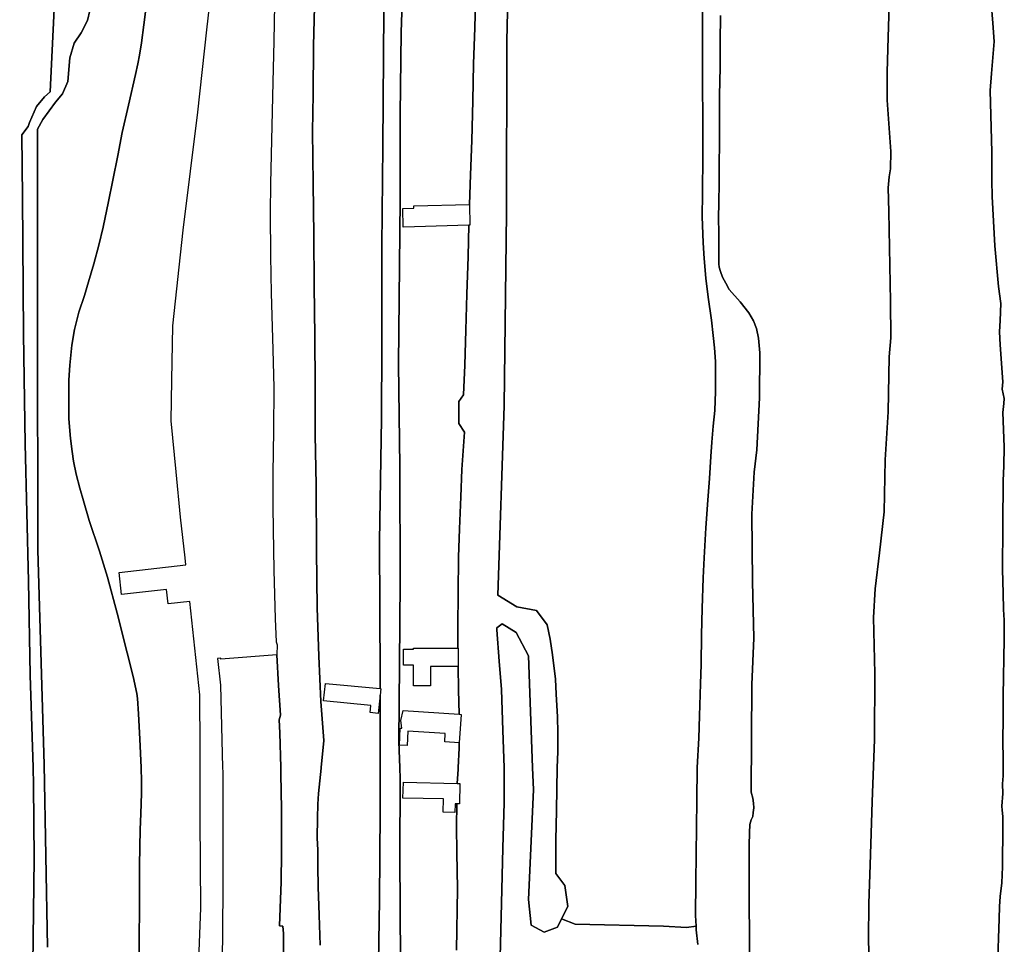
# Model space of a CAD drawing. Extents: x 130820 to 136569, y 465030 to 468172.
# Tile 33 of 41: x 135621 to 135831, y 466962 to 467159. Entities that reach past the tile are written whole.
import ezdxf

# ---------------------------------------------------------------- set-up
doc = ezdxf.new("R2010")
doc.units = 0
for name, color, linetype in [('B-XX-GR-GRAS-GV', 8, 'Continuous'), ('B-XX-OG-TERREIN_ERF-GV', 8, 'Continuous'), ('B-XX-OG-WATER-GV', 8, 'Continuous'), ('B-XX-VH-VERHARDING_GESLOTEN-GV', 8, 'Continuous'), ('B-XX-VH-VERHARDING_OPEN-GV', 8, 'Continuous')]:
    doc.layers.add(name, color=color, linetype=linetype)

msp = doc.modelspace()

# ---------------------------------------------------------------- linework, layer by layer
at = {"layer": 'B-XX-GR-GRAS-GV'}
for points in [[(135725.026, 467160.498), (135724.911, 467154.322), (135724.937, 467146.871), (135724.913, 467139.22), (135724.869, 467132.519), (135724.817, 467117.845), (135724.344, 467076.859), (135722.998, 467036.584), (135727.018, 467034.141), (135731.219, 467033.377), (135733.484, 467030.312), (135734.14, 467027.289), (135734.593, 467023.91), (135735.21, 467018.78), (135735.389, 467015.578), (135735.633, 467010.75), (135735.711, 467007.375), (135735.76, 467003.373), (135735.566, 467000), (135735.451, 466990.919), (135735.323, 466984.615), (135735.306, 466980.087), (135735.299, 466977.538), (135737.229, 466974.937), (135737.84, 466970.464), (135736.535, 466967.856), (135739.429, 466966.769), (135758.157, 466966.349), (135763.079, 466966.049), (135765.083, 466966.35), (135764.974, 466968.603), (135765.021, 466975.756), (135765.185, 466987.337), (135765.243, 466993.041), (135765.349, 467000), (135765.69, 467006.216), (135765.82, 467010.967), (135766.014, 467017.768), (135766.141, 467021.917), (135766.257, 467028.192), (135766.393, 467033.818), (135766.61, 467040.269), (135766.788, 467044.568), (135767.154, 467050.892), (135767.617, 467056.79), (135767.971, 467061.364), (135768.252, 467066.063), (135768.446, 467069.088), (135768.743, 467072.486), (135769.04, 467075.81), (135769.241, 467079.885), (135769.211, 467082.911), (135769.182, 467086.237), (135769.001, 467089.138), (135768.718, 467091.741), (135768.389, 467094.993), (135767.646, 467099.899), (135767.172, 467103.929), (135766.799, 467108.132), (135766.595, 467111.459), (135766.406, 467117.061), (135766.487, 467121.837), (135766.491, 467130.089), (135766.489, 467137.516), (135766.439, 467145.267), (135766.481, 467151.718), (135766.423, 467158.221), (135766.413, 467164.622)], [(135827.768, 467162.447), (135828.115, 467158.058), (135828.402, 467154.211), (135827.828, 467147.42), (135827.554, 467143.812), (135827.883, 467130.707), (135827.871, 467124.698), (135827.935, 467121.298), (135828.528, 467110.833), (135829.296, 467102.191), (135829.781, 467098.581), (135829.69, 467094.959), (135829.492, 467092.572), (135829.686, 467089.809), (135830.217, 467081.911), (135830.1, 467080.363), (135830.519, 467078.409), (135830.439, 467077.308), (135830.226, 467075.428), (135830.536, 467068.113), (135830.431, 467064.075), (135830.285, 467060.871), (135830.274, 467057.262), (135830.253, 467055.22), (135830.225, 467053.137), (135830.204, 467051.261), (135830.186, 467042.102), (135830.322, 467037.016), (135830.381, 467033.57), (135830.495, 467031.29), (135830.528, 467027.248), (135830.302, 467015.259), (135830.276, 467010.243), (135830.251, 467006.054), (135830.308, 467001.451), (135830.269, 466998.264), (135830.141, 466996.536), (135830.215, 466994.496), (135830.028, 466991.794), (135830.115, 466990.928), (135830.258, 466989.643), (135830.21, 466987.598), (135830.171, 466978.903), (135830.009, 466975.545), (135829.664, 466972.624), (135829.48, 466970.487), (135829.413, 466967.887), (135829.065, 466957.546)], [(135801.835, 466957.869), (135801.714, 466963.648), (135801.736, 466971.137), (135802.048, 466979.34), (135802.501, 466992.757), (135802.963, 467005.954), (135803.053, 467019.989), (135802.738, 467031.867), (135803.142, 467037.996), (135804.031, 467045.631), (135805.009, 467054.319), (135805.242, 467065.375), (135805.866, 467075.554), (135806.11, 467087.22), (135806.446, 467091.234), (135806.373, 467099.014), (135806.009, 467118.072), (135805.881, 467123.086), (135806.105, 467125.468), (135806.345, 467127.149), (135806.471, 467130.838), (135805.679, 467141.729), (135805.693, 467147.663), (135805.861, 467155.126), (135806.07, 467161.822)], [(135770.258, 467159.696), (135770.222, 467154.145), (135770.187, 467148.694), (135770.074, 467142.819), (135770.086, 467136.867), (135770.032, 467132.366), (135770.005, 467128.29), (135770.002, 467123.914), (135769.953, 467120.214), (135769.879, 467116.464), (135769.936, 467113.788), (135769.913, 467110.237), (135769.927, 467108.512), (135769.892, 467106.986), (135770.013, 467106.285), (135770.257, 467105.359), (135770.699, 467104.131), (135771.391, 467102.901), (135772.132, 467101.495), (135774.483, 467098.914), (135776.321, 467096.556), (135777.3, 467094.898), (135777.919, 467093.24), (135778.359, 467091.222), (135778.658, 467088.046), (135778.539, 467078.516), (135778.019, 467067.448), (135777.42, 467062.753), (135776.92, 467053.843), (135777.04, 467039.498), (135777.358, 467027.507), (135776.931, 467017.633), (135776.784, 466994.802), (135777.143, 466993.529), (135777.301, 466992.429), (135777.333, 466991.455), (135777.241, 466990.429), (135777.122, 466989.627), (135776.778, 466988.874), (135776.535, 466987.921), (135776.423, 466986.12), (135776.342, 466983.544), (135776.353, 466971.988), (135776.44, 466963.534), (135776.439, 466960.358)]]:
    msp.add_lwpolyline(points, dxfattribs=at)
at = {"layer": 'B-XX-OG-TERREIN_ERF-GV'}
for points in [[(135703.129, 467175.669), (135702.489, 467156.089), (135702.271, 467138.742), (135702.224, 467120.585), (135701.934, 467085.696), (135702.169, 467063.912), (135702.231, 467039.585), (135702.15, 467021.951), (135701.96, 467005.439), (135702.155, 467000), (135702.24, 466997.623), (135702.185, 466981.256), (135702.316, 466958.834)], [(135659.125, 466949.996), (135659.907, 466970.155), (135659.815, 466989.07), (135659.819, 467000), (135659.821, 467004.198), (135659.717, 467015.441), (135657.602, 467035.269), (135652.978, 467034.765), (135652.613, 467037.85), (135643.12, 467036.775), (135642.589, 467041.463), (135656.774, 467043.026), (135656.612, 467044.546), (135655.602, 467053.196), (135654.668, 467062.837), (135653.658, 467073.652), (135653.78, 467082.25), (135654.012, 467093.848), (135656.196, 467114.13), (135659.27, 467139.213), (135661.191, 467156.673), (135663.023, 467172.825)], [(135629.022, 467165.624), (135627.971, 467143.477), (135626.724, 467142.429), (135625.041, 467140.373), (135623.562, 467136.983), (135623.277, 467136.147), (135621.95, 467134.366), (135622.071, 467121.161), (135622.273, 467092.063), (135622.661, 467068.734), (135623.359, 467039.61), (135623.724, 467019.656), (135624.296, 467000), (135624.404, 466996.303), (135624.524, 466980.655), (135624.289, 466958.278), (135623.422, 466935.628), (135622.357, 466910.325), (135621.133, 466888.948)], [(135714.191, 466961.248), (135714.419, 466974.28), (135714.288, 466981.932), (135714.246, 466987.509), (135714.287, 466992.3), (135713.907, 466992.294), (135713.878, 466990.46), (135711.388, 466990.503), (135711.432, 466993.386), (135702.856, 466993.515), (135702.929, 466996.895), (135714.383, 466996.648), (135714.555, 466999.685), (135714.573, 467000), (135714.809, 467004.109), (135714.817, 467005.27), (135711.727, 467005.463), (135711.839, 467007.265), (135703.85, 467007.763), (135703.763, 467004.717), (135702.147, 467004.763), (135702.25, 467008.357), (135702.586, 467008.348), (135702.409, 467010.002), (135702.901, 467012.126), (135714.767, 467011.312), (135714.639, 467016.537), (135714.542, 467021.449), (135708.732, 467021.449), (135708.732, 467017.331), (135705.101, 467017.331), (135705.101, 467021.766), (135702.953, 467021.766), (135702.953, 467025.183), (135705.101, 467025.183), (135705.101, 467025.344), (135714.504, 467025.344), (135714.477, 467029.991), (135714.547, 467037.017), (135714.647, 467044.667), (135714.861, 467050.692), (135715.13, 467057.467), (135715.368, 467063.291), (135715.919, 467071.214), (135714.681, 467073.047), (135714.711, 467077.723), (135715.721, 467079.167), (135715.961, 467085.442), (135716.185, 467092.916), (135716.434, 467100.566), (135716.661, 467108.566), (135716.824, 467115.177), (135705.266, 467114.831), (135702.922, 467114.774), (135702.826, 467118.739), (135705.17, 467118.796), (135705.157, 467119.317), (135716.973, 467119.567), (135717.225, 467125.866), (135717.447, 467133.141), (135717.677, 467141.616), (135717.853, 467149.441), (135718.077, 467157.091), (135718.357, 467165.465)], [(135627.406, 466961.894), (135626.65, 467000.656), (135625.349, 467046.194), (135625.263, 467094.317), (135625.237, 467135.601), (135626.402, 467137.607), (135629.038, 467141.315), (135630.576, 467143.089), (135631.685, 467145.7), (135632.144, 467150.704), (135633.066, 467153.852), (135634.543, 467156.044), (135635.832, 467158.656), (135636.349, 467160.749)], [(135648.23, 467161.047), (135647.833, 467157.723), (135647.334, 467153.926), (135646.892, 467151.328), (135646.554, 467149.455), (135646.064, 467147.183), (135644.571, 467140.642), (135643.259, 467134.874), (135642.276, 467130.004), (135641.242, 467124.736), (135640.313, 467120.241), (135639.202, 467114.797), (135638.252, 467110.978), (135637.201, 467107.008), (135636.101, 467103.189), (135635.206, 467100.245), (135634.008, 467096.728), (135633.109, 467093.033), (135632.538, 467089.736), (135632.084, 467085.488), (135631.888, 467082.263), (135631.883, 467077.613), (135631.91, 467074.037), (135632.234, 467069.859), (135632.616, 467067.131), (135632.903, 467065.104), (135633.485, 467062.3), (135634.24, 467059.319), (135634.998, 467056.639), (135636.247, 467052.479), (135638.405, 467045.939), (135640.095, 467040.428), (135642.195, 467032.762), (135644.292, 467024.397), (135645.535, 467019.338), (135646.312, 467015.732), (135646.48, 467014.656), (135646.709, 467011.403), (135646.999, 467006.051), (135647.26, 467000), (135647.308, 466997.019), (135647.351, 466994.568), (135647.268, 466992.366), (135647.159, 466990.164), (135647.058, 466986.886), (135646.915, 466979.257), (135646.902, 466970.778), (135646.859, 466963.149), (135646.834, 466956.396)], [(135684.095, 467161.588), (135683.866, 467153.288), (135683.749, 467142.987), (135683.623, 467135.111), (135683.751, 467124.034), (135683.955, 467113.055), (135684.011, 467102.327), (135684.116, 467091.6), (135684.174, 467081.247), (135684.23, 467070.621), (135684.411, 467060.067), (135684.496, 467046.064), (135684.642, 467033.936), (135685.001, 467023.632), (135685.439, 467014.027), (135686.035, 467005.747), (135685.511, 467000), (135685.497, 466999.849), (135684.937, 466994.521), (135684.779, 466992.244), (135684.726, 466989.242), (135684.657, 466985.065), (135684.776, 466982.465), (135684.752, 466978.962), (135684.859, 466974.661), (135685.078, 466968.685), (135685.275, 466962.283)], [(135697.451, 466945.579), (135697.838, 466971.87), (135697.991, 466990.678), (135697.997, 467000), (135698.007, 467015.388), (135697.603, 467011.506), (135695.864, 467011.691), (135696.054, 467013.161), (135686.008, 467014.166), (135686.375, 467017.836), (135698.008, 467016.77), (135698.01, 467019.308), (135697.894, 467048.106), (135698.284, 467074.096), (135698.377, 467089.704), (135698.398, 467110.704), (135698.578, 467131.998), (135698.765, 467160.621)], [(135765.495, 466962.453), (135765.121, 466965.577), (135765.083, 466966.35), (135763.079, 466966.049), (135758.157, 466966.349), (135739.429, 466966.769), (135736.535, 466967.856), (135735.658, 466966.104), (135732.827, 466965.061), (135730.056, 466966.526), (135729.509, 466971.986), (135730.545, 466995.253), (135730.376, 467000), (135729.534, 467023.714), (135726.903, 467028.67), (135723.901, 467030.525), (135722.769, 467029.7), (135722.798, 467029.263), (135723.306, 467022.608), (135723.742, 467016.604), (135724.036, 467007.901), (135724.325, 467000), (135724.333, 466999.772), (135724.311, 466992.587), (135724.033, 466982.881), (135723.744, 466971.223), (135723.505, 466959.716)], [(135677.47, 466959.374), (135677.455, 466964.751), (135677.368, 466966.327), (135676.643, 466966.396), (135676.79, 466970.124), (135676.999, 466975.704), (135677.078, 466981.882), (135677.034, 466991.161), (135676.929, 466998.638), (135676.943, 467000), (135676.717, 467007.408), (135676.585, 467010.159), (135676.867, 467011.132), (135676.457, 467017.411), (135676.035, 467023.937), (135664.198, 467023.018), (135664.154, 467023.229), (135663.466, 467023.181), (135664.086, 467017.478), (135664.551, 467000), (135664.576, 466999.046), (135664.596, 466973.951), (135664.432, 466958.349)]]:
    msp.add_lwpolyline(points, dxfattribs=at)
at = {"layer": 'B-XX-OG-WATER-GV'}
for points in [[(135718.357, 467165.465), (135718.077, 467157.091), (135717.853, 467149.441), (135717.677, 467141.616), (135717.447, 467133.141), (135717.225, 467125.866), (135716.973, 467119.567), (135717.053, 467115.184), (135716.824, 467115.177), (135716.661, 467108.566), (135716.434, 467100.566), (135716.185, 467092.916), (135715.961, 467085.442), (135715.721, 467079.167), (135714.711, 467077.723), (135714.681, 467073.047), (135715.919, 467071.214), (135715.368, 467063.291), (135715.13, 467057.467), (135714.861, 467050.692), (135714.647, 467044.667), (135714.547, 467037.017), (135714.477, 467029.991), (135714.504, 467025.344), (135714.542, 467025.344), (135714.542, 467021.449), (135714.639, 467016.537), (135714.767, 467011.312), (135715.192, 467011.283), (135714.817, 467005.27), (135714.809, 467004.109), (135714.573, 467000), (135714.555, 466999.685), (135714.383, 466996.648), (135714.926, 466996.636), (135714.868, 466992.309), (135714.287, 466992.3), (135714.246, 466987.509), (135714.288, 466981.932), (135714.419, 466974.28), (135714.191, 466961.248)], [(135766.413, 467164.622), (135766.423, 467158.221), (135766.481, 467151.718), (135766.439, 467145.267), (135766.489, 467137.516), (135766.491, 467130.089), (135766.487, 467121.837), (135766.406, 467117.061), (135766.595, 467111.459), (135766.799, 467108.132), (135767.172, 467103.929), (135767.646, 467099.899), (135768.389, 467094.993), (135768.718, 467091.741), (135769.001, 467089.138), (135769.182, 467086.237), (135769.211, 467082.911), (135769.241, 467079.885), (135769.04, 467075.81), (135768.743, 467072.486), (135768.446, 467069.088), (135768.252, 467066.063), (135767.971, 467061.364), (135767.617, 467056.79), (135767.154, 467050.892), (135766.788, 467044.568), (135766.61, 467040.269), (135766.393, 467033.818), (135766.257, 467028.192), (135766.141, 467021.917), (135766.014, 467017.768), (135765.82, 467010.967), (135765.69, 467006.216), (135765.349, 467000), (135765.243, 466993.041), (135765.185, 466987.337), (135765.021, 466975.756), (135764.974, 466968.603), (135765.083, 466966.35), (135765.121, 466965.577), (135765.495, 466962.453)], [(135829.065, 466957.546), (135829.413, 466967.887), (135829.48, 466970.487), (135829.664, 466972.624), (135830.009, 466975.545), (135830.171, 466978.903), (135830.21, 466987.598), (135830.258, 466989.643), (135830.115, 466990.928), (135830.028, 466991.794), (135830.215, 466994.496), (135830.141, 466996.536), (135830.269, 466998.264), (135830.308, 467001.451), (135830.251, 467006.054), (135830.276, 467010.243), (135830.302, 467015.259), (135830.528, 467027.248), (135830.495, 467031.29), (135830.381, 467033.57), (135830.322, 467037.016), (135830.186, 467042.102), (135830.204, 467051.261), (135830.225, 467053.137), (135830.253, 467055.22), (135830.274, 467057.262), (135830.285, 467060.871), (135830.431, 467064.075), (135830.536, 467068.113), (135830.226, 467075.428), (135830.439, 467077.308), (135830.519, 467078.409), (135830.1, 467080.363), (135830.217, 467081.911), (135829.686, 467089.809), (135829.492, 467092.572), (135829.69, 467094.959), (135829.781, 467098.581), (135829.296, 467102.191), (135828.528, 467110.833), (135827.935, 467121.298), (135827.871, 467124.698), (135827.883, 467130.707), (135827.554, 467143.812), (135827.828, 467147.42), (135828.402, 467154.211), (135828.115, 467158.058), (135827.768, 467162.447)], [(135636.349, 467160.749), (135635.832, 467158.656), (135634.543, 467156.044), (135633.066, 467153.852), (135632.144, 467150.704), (135631.685, 467145.7), (135630.576, 467143.089), (135629.038, 467141.315), (135626.402, 467137.607), (135625.237, 467135.601), (135625.263, 467094.317), (135625.349, 467046.194), (135626.65, 467000.656), (135627.406, 466961.894)], [(135646.834, 466956.396), (135646.859, 466963.149), (135646.902, 466970.778), (135646.915, 466979.257), (135647.058, 466986.886), (135647.159, 466990.164), (135647.268, 466992.366), (135647.351, 466994.568), (135647.308, 466997.019), (135647.26, 467000), (135646.999, 467006.051), (135646.709, 467011.403), (135646.48, 467014.656), (135646.312, 467015.732), (135645.535, 467019.338), (135644.292, 467024.397), (135642.195, 467032.762), (135640.095, 467040.428), (135638.405, 467045.939), (135636.247, 467052.479), (135634.998, 467056.639), (135634.24, 467059.319), (135633.485, 467062.3), (135632.903, 467065.104), (135632.616, 467067.131), (135632.234, 467069.859), (135631.91, 467074.037), (135631.883, 467077.613), (135631.888, 467082.263), (135632.084, 467085.488), (135632.538, 467089.736), (135633.109, 467093.033), (135634.008, 467096.728), (135635.206, 467100.245), (135636.101, 467103.189), (135637.201, 467107.008), (135638.252, 467110.978), (135639.202, 467114.797), (135640.313, 467120.241), (135641.242, 467124.736), (135642.276, 467130.004), (135643.259, 467134.874), (135644.571, 467140.642), (135646.064, 467147.183), (135646.554, 467149.455), (135646.892, 467151.328), (135647.334, 467153.926), (135647.833, 467157.723), (135648.23, 467161.047)], [(135675.571, 467162.044), (135675.42, 467154.294), (135675.214, 467145.568), (135675.028, 467136.292), (135674.724, 467124.043), (135674.632, 467117.792), (135674.749, 467108.664), (135674.873, 467100.762), (135674.992, 467096.036), (135675.22, 467088.732), (135675.418, 467080.729), (135675.383, 467071.528), (135675.2, 467062.528), (135675.229, 467055.427), (135675.297, 467050.575), (135675.441, 467041.898), (135675.749, 467031.618), (135675.938, 467026.718), (135676.14, 467026.042), (135676.035, 467023.937), (135676.457, 467017.411), (135676.867, 467011.132), (135676.585, 467010.159), (135676.717, 467007.408), (135676.943, 467000), (135676.929, 466998.638), (135677.034, 466991.161), (135677.078, 466981.882), (135676.999, 466975.704), (135676.79, 466970.124), (135676.643, 466966.396), (135677.368, 466966.327), (135677.455, 466964.751), (135677.47, 466959.374)], [(135685.275, 466962.283), (135685.078, 466968.685), (135684.859, 466974.661), (135684.752, 466978.962), (135684.776, 466982.465), (135684.657, 466985.065), (135684.726, 466989.242), (135684.779, 466992.244), (135684.937, 466994.521), (135685.497, 466999.849), (135685.511, 467000), (135686.035, 467005.747), (135685.439, 467014.027), (135685.001, 467023.632), (135684.642, 467033.936), (135684.496, 467046.064), (135684.411, 467060.067), (135684.23, 467070.621), (135684.174, 467081.247), (135684.116, 467091.6), (135684.011, 467102.327), (135683.955, 467113.055), (135683.751, 467124.034), (135683.623, 467135.111), (135683.749, 467142.987), (135683.866, 467153.288), (135684.095, 467161.588)], [(135723.505, 466959.716), (135723.744, 466971.223), (135724.033, 466982.881), (135724.311, 466992.587), (135724.333, 466999.772), (135724.325, 467000), (135724.036, 467007.901), (135723.742, 467016.604), (135723.306, 467022.608), (135722.798, 467029.263), (135722.769, 467029.7), (135723.901, 467030.525), (135726.903, 467028.67), (135729.534, 467023.714), (135730.376, 467000), (135730.545, 466995.253), (135729.509, 466971.986), (135730.056, 466966.526), (135732.827, 466965.061), (135735.658, 466966.104), (135736.535, 466967.856), (135737.84, 466970.464), (135737.229, 466974.937), (135735.299, 466977.538), (135735.306, 466980.087), (135735.323, 466984.615), (135735.451, 466990.919), (135735.566, 467000), (135735.76, 467003.373), (135735.711, 467007.375), (135735.633, 467010.75), (135735.389, 467015.578), (135735.21, 467018.78), (135734.593, 467023.91), (135734.14, 467027.289), (135733.484, 467030.312), (135731.219, 467033.377), (135727.018, 467034.141), (135722.998, 467036.584), (135724.344, 467076.859), (135724.817, 467117.845), (135724.869, 467132.519), (135724.913, 467139.22), (135724.937, 467146.871), (135724.911, 467154.322), (135725.026, 467160.498)], [(135806.07, 467161.822), (135805.861, 467155.126), (135805.693, 467147.663), (135805.679, 467141.729), (135806.471, 467130.838), (135806.345, 467127.149), (135806.105, 467125.468), (135805.881, 467123.086), (135806.009, 467118.072), (135806.373, 467099.014), (135806.446, 467091.234), (135806.11, 467087.22), (135805.866, 467075.554), (135805.242, 467065.375), (135805.009, 467054.319), (135804.031, 467045.631), (135803.142, 467037.996), (135802.738, 467031.867), (135803.053, 467019.989), (135802.963, 467005.954), (135802.501, 466992.757), (135802.048, 466979.34), (135801.736, 466971.137), (135801.714, 466963.648), (135801.835, 466957.869)], [(135776.439, 466960.358), (135776.44, 466963.534), (135776.353, 466971.988), (135776.342, 466983.544), (135776.423, 466986.12), (135776.535, 466987.921), (135776.778, 466988.874), (135777.122, 466989.627), (135777.241, 466990.429), (135777.333, 466991.455), (135777.301, 466992.429), (135777.143, 466993.529), (135776.784, 466994.802), (135776.931, 467017.633), (135777.358, 467027.507), (135777.04, 467039.498), (135776.92, 467053.843), (135777.42, 467062.753), (135778.019, 467067.448), (135778.539, 467078.516), (135778.658, 467088.046), (135778.359, 467091.222), (135777.919, 467093.24), (135777.3, 467094.898), (135776.321, 467096.556), (135774.483, 467098.914), (135772.132, 467101.495), (135771.391, 467102.901), (135770.699, 467104.131), (135770.257, 467105.359), (135770.013, 467106.285), (135769.892, 467106.986), (135769.927, 467108.512), (135769.913, 467110.237), (135769.936, 467113.788), (135769.879, 467116.464), (135769.953, 467120.214), (135770.002, 467123.914), (135770.005, 467128.29), (135770.032, 467132.366), (135770.086, 467136.867), (135770.074, 467142.819), (135770.187, 467148.694), (135770.222, 467154.145), (135770.258, 467159.696)]]:
    msp.add_lwpolyline(points, dxfattribs=at)
at = {"layer": 'B-XX-VH-VERHARDING_GESLOTEN-GV'}
msp.add_lwpolyline([(135621.133, 466888.948), (135622.357, 466910.325), (135623.422, 466935.628), (135624.289, 466958.278), (135624.524, 466980.655), (135624.404, 466996.303), (135624.296, 467000), (135623.724, 467019.656), (135623.359, 467039.61), (135622.661, 467068.734), (135622.273, 467092.063), (135622.071, 467121.161), (135621.95, 467134.366), (135623.277, 467136.147), (135623.562, 467136.983), (135625.041, 467140.373), (135626.724, 467142.429), (135627.971, 467143.477), (135629.022, 467165.624)], dxfattribs=at)
at = {"layer": 'B-XX-VH-VERHARDING_OPEN-GV'}
for points in [[(135702.316, 466958.834), (135702.185, 466981.256), (135702.24, 466997.623), (135702.155, 467000), (135701.96, 467005.439), (135702.15, 467021.951), (135702.231, 467039.585), (135702.169, 467063.912), (135701.934, 467085.696), (135702.224, 467120.585), (135702.271, 467138.742), (135702.489, 467156.089), (135703.129, 467175.669)], [(135698.765, 467160.621), (135698.578, 467131.998), (135698.398, 467110.704), (135698.377, 467089.704), (135698.284, 467074.096), (135697.894, 467048.106), (135698.01, 467019.308), (135698.008, 467016.77), (135698.15, 467016.757), (135698.007, 467015.388), (135697.997, 467000), (135697.991, 466990.678), (135697.838, 466971.87), (135697.451, 466945.579)]]:
    msp.add_lwpolyline(points, dxfattribs=at)

doc.saveas('drawing.dxf')
